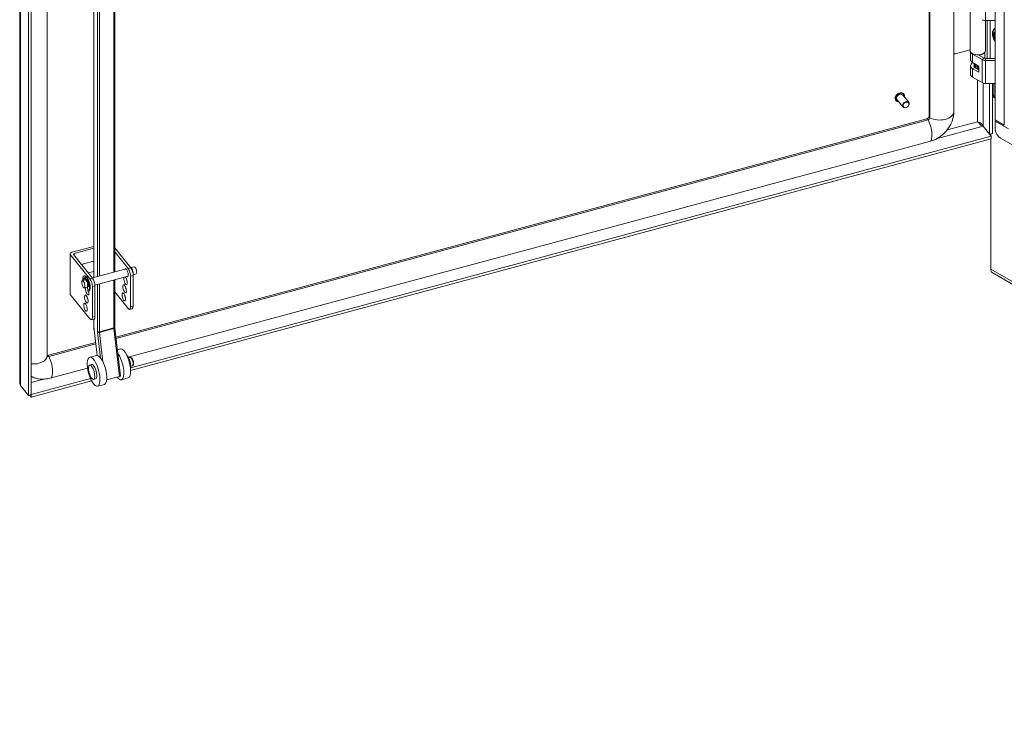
# Model space of a CAD drawing. Header units: inches. Extents: x 16 to 427, y 4 to 276.
# Tile 105 of 111: x 369 to 392, y 182 to 197. Entities that reach past the tile are written whole.
import ezdxf

# ---------------------------------------------------------------- set-up
doc = ezdxf.new("R2010")
doc.units = ezdxf.units.IN
doc.header["$LTSCALE"] = 26
doc.header["$MEASUREMENT"] = 0
doc.layers.add('Visible (ANSI)', color=7, linetype='Continuous', lineweight=5)
doc.layers.add('Visible Narrow (ANSI)', color=7, linetype='Continuous', lineweight=5)

msp = doc.modelspace()

# ---------------------------------------------------------------- linework, layer by layer
at = {"layer": 'Visible (ANSI)'}
for p, q in [((390.6267, 195.2997), (390.6267, 239.5989)), ((390.0641, 195.1923), (390.0641, 239.4787)), ((390.0838, 195.1624), (390.0838, 239.4615)), ((391.5688, 239.4614), (391.5688, 195.1181)), ((369.3687, 189.1338), (369.3687, 234.4362)), ((369.5672, 234.191), (369.5672, 188.8452)), ((369.6304, 234.208), (369.6304, 188.8622)), ((371.0557, 211.4985), (371.0557, 191.5266)), ((369.9952, 211.0976), (369.9952, 189.7452)), ((371.5304, 210.9889), (371.5304, 191.6544)), ((390.9965, 197.5707), (390.9965, 196.6978)), ((391.3454, 197.3785), (391.3454, 196.6978)), ((391.3502, 197.3784), (391.5688, 197.3784)), ((391.3885, 196.5117), (391.3885, 197.3784)), ((391.4518, 197.3784), (391.4518, 196.5117)), ((390.6267, 196.6328), (390.6305, 196.6281)), ((390.9965, 196.7097), (390.6638, 196.6201)), ((391.0074, 196.6627), (391.0074, 196.4883)), ((391.2696, 196.4899), (391.0553, 196.6136)), ((391.1841, 196.5974), (391.3199, 196.5189)), ((391.1949, 196.5911), (391.1949, 196.598)), ((391.2134, 196.5892), (391.2086, 196.5994)), ((391.2134, 196.5804), (391.2134, 196.5892)), ((391.3345, 196.6627), (391.3345, 196.5134)), ((391.0074, 196.3486), (391.0074, 196.1566)), ((391.0553, 196.4215), (391.195, 196.3409)), ((391.0868, 196.3267), (391.0868, 196.4034)), ((391.1057, 196.3109), (391.195, 196.2593)), ((391.1158, 196.3051), (391.1158, 196.3866)), ((391.1208, 196.3022), (391.127, 196.3064)), ((391.127, 196.3802), (391.127, 196.3064)), ((391.1279, 196.3656), (391.127, 196.3651)), ((391.1279, 196.3553), (391.1279, 196.3797)), ((391.1617, 196.2973), (391.17, 196.2871)), ((391.195, 196.2969), (391.1949, 196.2971)), ((391.1949, 196.2594), (391.1949, 196.2971)), ((391.195, 196.3409), (391.195, 196.2012)), ((391.3502, 196.5117), (391.5688, 196.5117)), ((391.5688, 196.4706), (391.3502, 196.4706)), ((391.195, 196.2012), (391.0553, 196.2819)), ((391.2696, 195.9661), (391.0553, 196.0898)), ((391.5688, 195.9469), (391.3502, 195.9469)), ((391.4427, 194.789), (391.4427, 195.9469)), ((391.506, 195.9469), (391.506, 194.8061)), ((389.6016, 195.5175), (389.4681, 195.6828)), ((389.4889, 195.7044), (389.4871, 195.7067)), ((391.5688, 195.6137), (391.506, 195.6499)), ((391.5352, 195.6615), (391.5688, 195.6422)), ((389.3096, 195.5595), (389.3077, 195.5618)), ((389.4686, 195.41), (389.335, 195.5753)), ((371.5559, 190.1733), (390.0153, 195.143)), ((371.5598, 190.1404), (390.045, 195.117)), ((391.2956, 194.9702), (391.4784, 194.7438)), ((391.296, 194.9707), (391.4427, 194.789)), ((391.7765, 194.9982), (391.5688, 195.1181)), ((391.5688, 195.0896), (391.5935, 195.1039)), ((391.5688, 194.9086), (391.5688, 195.0896)), ((391.8711, 194.9151), (391.5688, 195.0896)), ((371.8969, 189.472), (391.4784, 194.7438)), ((391.506, 194.8061), (391.4427, 194.789)), ((391.4672, 194.7577), (391.4672, 194.7956)), ((391.4784, 194.7438), (391.4784, 194.6868)), ((371.8375, 189.7139), (390.0772, 194.6245)), ((371.8935, 189.4141), (391.4784, 194.6868)), ((391.4672, 191.7163), (391.4672, 194.6838)), ((407.8067, 185.394), (391.6897, 194.6991)), ((370.5146, 192.0663), (370.5146, 191.1574)), ((370.521, 192.0496), (370.9685, 191.4956)), ((371.0557, 192.2372), (370.5541, 192.1021)), ((370.5929, 192.0494), (371.0274, 191.5114)), ((370.6095, 192.0756), (371.0557, 192.1958)), ((371.5304, 192.2019), (371.8986, 191.746)), ((371.5304, 192.1131), (371.8397, 191.7301)), ((370.824, 191.8373), (371.0557, 191.8997)), ((370.929, 191.6332), (371.0557, 191.6673)), ((371.0224, 191.5176), (371.7899, 191.7242)), ((371.8949, 191.7525), (371.9738, 191.7737)), ((371.9522, 191.5911), (372.0182, 191.6089)), ((391.4672, 191.7163), (391.4672, 191.6947)), ((391.469, 191.6937), (391.4672, 191.6947)), ((408.8805, 181.6065), (391.5016, 191.6403)), ((370.7956, 191.4565), (370.8576, 191.4732)), ((370.833, 191.5647), (370.8494, 191.5692)), ((370.8721, 191.4721), (370.868, 191.5167)), ((370.8721, 191.4721), (370.8875, 191.453)), ((370.8748, 191.4688), (370.8724, 191.4682)), ((370.8875, 191.453), (370.8917, 191.4873)), ((370.8875, 191.453), (370.9039, 191.4575)), ((370.9039, 191.4575), (370.9046, 191.4631)), ((371.0809, 191.3566), (371.8343, 191.5594)), ((371.5304, 191.4776), (371.5304, 190.3979)), ((371.8939, 190.8588), (371.8939, 191.5583)), ((371.9528, 191.5741), (371.9528, 190.8747)), ((370.521, 191.1407), (370.9685, 190.5867)), ((370.84, 191.2917), (370.902, 191.3084)), ((370.9103, 191.3157), (370.9183, 191.2163)), ((370.9356, 191.3217), (370.9159, 191.3462)), ((370.9266, 191.2169), (370.9431, 191.2213)), ((370.9372, 191.3446), (370.9292, 191.3544)), ((371.0227, 190.6243), (371.0227, 191.3237)), ((371.0816, 191.3396), (371.0816, 190.6401)), ((371.5304, 191.2042), (371.8397, 190.8212)), ((371.932, 190.8179), (371.8731, 190.8021)), ((371.0607, 190.5834), (371.0018, 190.5675)), ((371.0557, 190.582), (371.0557, 190.4093)), ((371.0602, 190.3383), (371.129, 189.7566)), ((371.5317, 190.3784), (371.6607, 189.2885)), ((370.0039, 189.7555), (371.0944, 190.049)), ((370.0336, 189.7295), (371.0983, 190.0162)), ((371.6604, 189.9014), (371.5903, 189.8825)), ((371.1172, 189.7552), (370.9622, 189.7134)), ((371.8465, 189.6969), (371.8832, 189.7068)), ((370.0658, 189.2369), (370.9138, 189.4653)), ((370.9601, 189.5357), (371.0066, 189.5483)), ((371.8965, 189.5111), (371.9333, 189.5209)), ((369.6308, 188.8619), (370.9811, 189.2254)), ((369.6308, 188.8049), (371.0052, 189.1749)), ((371.0491, 189.2054), (371.0956, 189.2179)), ((371.6407, 189.2744), (371.348, 189.1956)), ((371.8383, 189.2407), (371.6832, 189.199)), ((369.5672, 188.8452), (369.3843, 189.0716)), ((371.2951, 189.0945), (371.14, 189.0527)), ((369.6304, 188.8622), (369.5672, 188.8452)), ((369.5928, 188.8521), (369.6308, 188.8049)), ((369.6304, 188.8624), (369.6308, 188.8619)), ((369.6308, 188.8619), (369.6308, 188.8049))]:
    msp.add_line(p, q, dxfattribs=at)
for centre, major_axis, ratio, start_param, end_param in [((391.3502, 197.4442), (0.1139, 0), 0.5773503, 3.9269908, 4.712389), ((390.6638, 196.655), (-0.0333, -0.0269), 0.7399972, 6.0420781, 7.3152753), ((391.171, 196.6978), (-0.1745, 0), 0.5773503, 0, 2.0071286), ((391.171, 196.6803), (-0.1635, 0), 0.5773503, 0.2855661, 0.7853982), ((391.171, 196.6803), (0.1635, 0), 0.5773503, 4.9747922, 5.9976192), ((391.171, 196.6978), (0.1745, 0), 0.5773503, 5.1487213, 6.2831853), ((391.3502, 196.5364), (0.0428, 0), 0.5773503, 3.9269908, 4.712389), ((391.171, 196.3486), (-0.1635, 0), 0.5773503, 5.4517458, 7.0685835), ((391.171, 196.4883), (-0.1635, 0), 0.5773503, 0, 0.7853982), ((391.171, 196.3486), (-0.0924, 0), 0.5773503, 5.8583609, 7.0685835), ((391.171, 196.3357), (0.0671, 0), 0.5773503, 3.9980257, 4.5739065), ((391.171, 196.3357), (0.0671, 0), 0.5773503, 3.9980257, 4.5733735), ((391.171, 196.3553), (-0.0431, 0), 0.5773503, 0, 1.7250863), ((391.171, 196.3486), (0.0924, 0), 0.5773503, 4.9747922, 4.9758159), ((391.3502, 196.5364), (-0.1139, 0), 0.5773503, 0.7853982, 1.5707963), ((391.171, 196.1566), (-0.1635, 0), 0.5773503, 0, 0.7853982), ((391.171, 196.3357), (-0.0842, 0), 0.5773503, 1.2164265, 1.5587203), ((391.171, 196.3357), (-0.0842, 0), 0.5773503, 1.5587203, 1.8595), ((391.3502, 196.0127), (-0.1139, 0), 0.5773503, 0.7853982, 1.5707963), ((389.4016, 195.6291), (-0.0665, -0.0537), 0.7399972, 3.1415927, 6.2831853), ((391.6526, 195.7293), (0.166, 0), 0.5773503, 3.6297685, 3.9269908), ((390.045, 195.152), (0.0333, 0.0269), 0.7399972, 4.1736827, 5.744479), ((391.6897, 194.8388), (-0.0855, 0.1481), 0.5773503, 0.7853982, 2.3561945), ((370.583, 192.0663), (-0.0684, 0), 0.5773503, 5.1487213, 6.7195176), ((370.6239, 192.0577), (-0.0342, 0), 0.5773503, 5.1487213, 6.7195176), ((370.824, 191.7697), (0.0644, 0.052), 0.7399972, 1.03209, 1.6198725), ((371.7985, 191.6382), (-0.0246, 0.0913), 0.3450664, 2.6959894, 6.7287886), ((371.8397, 191.6254), (0.0334, -0.1239), 0.3450664, 0.908242, 2.4790383), ((371.9171, 191.6701), (-0.0222, 0.0824), 0.3450664, 3.6969676, 6.3254439), ((371.8986, 191.6413), (-0.0334, 0.1239), 0.3450664, 4.0498346, 5.6206309), ((371.9171, 191.6701), (-0.0199, 0.074), 0.3450664, 3.8537972, 6.179275), ((371.996, 191.6913), (0.0222, -0.0824), 0.3450664, 0, 3.1415927), ((391.5846, 191.784), (-0.083, -0.1438), 0.5773503, 5.4977871, 6.2831853), ((370.8798, 191.3908), (0.0468, -0.1739), 0.3450664, 6.1502273, 10.5018779), ((370.8798, 191.3908), (-0.0362, 0.1343), 0.3450664, 5.8238878, 7.1396577), ((370.824, 191.4655), (0.00178, -0.00661), 0.3450664, 3.9980651, 4.8983981), ((370.8404, 191.4699), (-0.00178, 0.00661), 0.3450664, 0.8564724, 1.7568054), ((370.8962, 191.3952), (-0.0362, 0.1343), 0.3450664, 0.1782607, 0.8564724), ((370.8962, 191.3952), (-0.0468, 0.1739), 0.3450664, 3.1415927, 6.2831853), ((370.8798, 191.3908), (0.0222, -0.0824), 0.3450664, 0, 3.1415927), ((370.9046, 191.3975), (-0.0222, 0.0824), 0.3450664, 0.3929929, 0.4512282), ((370.8798, 191.3908), (0.0362, -0.1343), 0.3450664, 0.9600115, 2.2757814), ((370.9046, 191.3975), (-0.0199, 0.074), 0.3450664, 5.5152655, 5.6305147), ((370.9273, 191.4036), (0.0246, -0.0913), 0.3450664, 1.0024157, 2.139177), ((370.9685, 191.3908), (0.0334, -0.1239), 0.3450664, 0.908242, 2.4790383), ((371.0274, 191.4067), (-0.0334, 0.1239), 0.3450664, 4.0498346, 5.6206309), ((371.777, 191.4553), (0.0246, -0.0913), 0.3450664, 3.5816009, 8.9847697), ((371.8359, 191.4712), (0.0246, -0.0913), 0.3450664, 4.3485475, 5.0762305), ((370.583, 191.1574), (-0.0684, 0), 0.5773503, 0, 0.4363323), ((370.9057, 191.2208), (0.0246, -0.0913), 0.3450664, 3.5816009, 7.7567684), ((370.9057, 191.2208), (0.0246, -0.0913), 0.3450664, 2.3098067, 2.7015844), ((370.9292, 191.3488), (-0.00178, 0.00661), 0.3450664, 5.6206309, 5.8283637), ((370.9356, 191.3273), (0.00178, -0.00661), 0.3450664, 5.6206309, 7.2431968), ((370.9646, 191.2366), (0.0246, -0.0913), 0.3450664, 4.8096022, 5.0762305), ((370.9046, 191.3975), (-0.0199, 0.074), 0.3450664, 3.8467667, 3.9095125), ((371.8155, 191.2869), (0.0246, -0.0913), 0.3450664, 4.3485475, 5.0762305), ((370.9442, 191.0524), (0.0246, -0.0913), 0.3450664, 4.3485475, 5.0762305), ((371.7967, 191.1007), (0.0246, -0.0913), 0.3450664, 4.3485475, 5.0762305), ((370.9254, 190.8661), (0.0246, -0.0913), 0.3450664, 4.3485475, 5.0762305), ((371.8397, 190.926), (0.0334, -0.1239), 0.3450664, 5.6206309, 7.1914273), ((371.8986, 190.9418), (0.0334, -0.1239), 0.3450664, 0, 0.908242), ((370.9685, 190.6914), (0.0334, -0.1239), 0.3450664, 5.6206309, 7.1914273), ((371.0274, 190.7073), (0.0334, -0.1239), 0.3450664, 0, 0.908242), ((371.5943, 189.5293), (0.0889, -0.3303), 0.3450664, 5.5677059, 8.7232838), ((371.7493, 189.5711), (-0.0889, 0.3303), 0.3450664, 3.1415926, 6.2831853), ((370.0336, 189.7644), (-0.0333, -0.0269), 0.7399972, 5.8798167, 7.3152753), ((371.2061, 189.4248), (-0.0889, 0.3303), 0.3450664, 3.1415927, 6.2831853), ((371.816, 189.589), (-0.05, 0.1858), 0.3450664, 3.687549, 5.7372289), ((371.8036, 189.5857), (-0.05, 0.1858), 0.3450664, 4.164153, 5.260625), ((371.0511, 189.3831), (0.0445, -0.1652), 0.3450664, 0, 3.1415927), ((370.0336, 189.7644), (-0.499, -0.403), 0.7399972, 0.2657237, 0.4685888), ((371.6267, 189.2845), (0.034, 0.004), 0.3661522, 5.0922784, 6.2831853)]:
    msp.add_ellipse(centre, major_axis=major_axis, ratio=ratio, start_param=start_param, end_param=end_param, dxfattribs=at)
for centre, major_axis, ratio in [((389.5351, 195.4637), (-0.0665, -0.0537), 0.7399972), ((389.5396, 195.4581), (-0.0582, -0.047), 0.7399972), ((370.8178, 191.3741), (-0.0222, 0.0824), 0.3450664), ((371.7566, 191.2711), (0.0246, -0.0913), 0.3450664), ((371.7378, 191.0848), (0.0246, -0.0913), 0.3450664), ((370.8665, 190.8503), (0.0246, -0.0913), 0.3450664), ((370.8853, 191.0365), (0.0246, -0.0913), 0.3450664), ((371.0511, 189.3831), (0.0889, -0.3303), 0.3450664), ((371.0046, 189.3706), (-0.0445, 0.1652), 0.3450664)]:
    msp.add_ellipse(centre, major_axis=major_axis, ratio=ratio, dxfattribs=at)
for points, knots in [([(391.5688, 196.9014), (391.5578, 196.9173), (391.548, 196.9343), (391.5292, 196.9746), (391.5212, 196.9983), (391.5113, 197.0467), (391.5094, 197.0713), (391.5123, 197.0986), (391.5127, 197.1013), (391.5131, 197.104)], [2.2169643, 2.2169643, 2.2169643, 2.2169643, 2.505841, 2.505841, 2.8796407, 2.8796407, 3.2565182, 3.2565182, 3.2983884, 3.2983884, 3.2983884, 3.2983884]), ([(389.3077, 195.5618), (389.302, 195.5689), (389.2977, 195.5772), (389.2926, 195.5954), (389.2918, 195.6053), (389.2937, 195.6258), (389.2964, 195.6365), (389.3052, 195.6575), (389.3113, 195.6677), (389.3262, 195.6868), (389.335, 195.6956), (389.3544, 195.7108), (389.3651, 195.7172), (389.3871, 195.727), (389.3985, 195.7304), (389.4209, 195.7338), (389.4319, 195.7337), (389.4523, 195.7302), (389.4618, 195.7267), (389.4765, 195.7176), (389.4823, 195.7126), (389.4871, 195.7067)], [3.8181879, 3.8181879, 3.8181879, 3.8181879, 4.1263965, 4.1263965, 4.4395126, 4.4395126, 4.7602783, 4.7602783, 5.0846569, 5.0846569, 5.4097948, 5.4097948, 5.7349762, 5.7349762, 6.060086, 6.060086, 6.3842142, 6.3842142, 6.7040784, 6.7040784, 6.9597806, 6.9597806, 6.9597806, 6.9597806]), ([(389.4889, 195.7044), (389.4947, 195.6973), (389.4989, 195.689), (389.504, 195.6708), (389.5048, 195.6609), (389.5036, 195.6473), (389.5031, 195.6438), (389.5024, 195.6404)], [0.67659527, 0.67659527, 0.67659527, 0.67659527, 0.9848038, 0.9848038, 1.29791991, 1.29791991, 1.40392611, 1.40392611, 1.40392611, 1.40392611]), ([(389.3693, 195.5329), (389.3642, 195.533), (389.3592, 195.5334), (389.3443, 195.536), (389.3348, 195.5395), (389.3201, 195.5486), (389.3143, 195.5536), (389.3096, 195.5595)], [3.09085709, 3.09085709, 3.09085709, 3.09085709, 3.24262157, 3.24262157, 3.56248571, 3.56248571, 3.81818793, 3.81818793, 3.81818793, 3.81818793]), ([(390.0153, 195.143), (390.0182, 195.1438), (390.0215, 195.1449), (390.0282, 195.148), (390.0317, 195.1499), (390.0385, 195.1544), (390.0419, 195.1571), (390.0481, 195.1627), (390.0509, 195.1657), (390.0557, 195.1718), (390.0577, 195.1748), (390.0608, 195.1804), (390.0619, 195.183), (390.0634, 195.1875), (390.0638, 195.1893), (390.0641, 195.1914), (390.0641, 195.1919), (390.0641, 195.1923)], [1.5707963, 1.5707963, 1.5707963, 1.5707963, 1.7748441, 1.7748441, 1.9819918, 1.9819918, 2.1925016, 2.1925016, 2.4033979, 2.4033979, 2.6113373, 2.6113373, 2.815678, 2.815678, 3.022126, 3.022126, 3.1415927, 3.1415927, 3.1415927, 3.1415927]), ([(390.0772, 194.6245), (390.1371, 194.6406), (390.1942, 194.6644), (390.3006, 194.7242), (390.3501, 194.7603), (390.4396, 194.843), (390.4797, 194.8896), (390.5476, 194.9921), (390.5756, 195.0481), (390.6151, 195.1684), (390.6267, 195.2329), (390.6267, 195.2997)], [1.5707963, 1.5707963, 1.5707963, 1.5707963, 1.8849556, 1.8849556, 2.1991149, 2.1991149, 2.5132741, 2.5132741, 2.8274334, 2.8274334, 3.1415927, 3.1415927, 3.1415927, 3.1415927]), ([(391.1682, 195.0757), (391.1978, 195.0668), (391.2344, 195.0484), (391.2617, 195.0211), (391.2765, 195.0063), (391.2885, 194.9891), (391.296, 194.9707)], [0, 0, 0, 0, 1.0185375, 1.0185375, 1.0185375, 1.5707963, 1.5707963, 1.5707963, 1.5707963]), ([(391.1682, 195.0757), (391.1869, 195.0541), (391.2132, 195.0236), (391.2438, 195.0001), (391.2603, 194.9873), (391.2779, 194.9767), (391.2956, 194.9702)], [0, 0, 0, 0, 1.0185375, 1.0185375, 1.0185375, 1.5707963, 1.5707963, 1.5707963, 1.5707963]), ([(371.0557, 190.4093), (371.0557, 190.4048), (371.0558, 190.4003), (371.056, 190.3911), (371.0562, 190.3865), (371.0567, 190.3771), (371.057, 190.3723), (371.0577, 190.3627), (371.0581, 190.3579), (371.059, 190.3482), (371.0596, 190.3432), (371.0602, 190.3383)], [1.57079633, 1.57079633, 1.57079633, 1.57079633, 1.6231562, 1.6231562, 1.67551608, 1.67551608, 1.72787596, 1.72787596, 1.78023584, 1.78023584, 1.83259571, 1.83259571, 1.83259571, 1.83259571]), ([(371.5304, 190.3979), (371.5304, 190.3968), (371.5304, 190.3956), (371.5305, 190.3931), (371.5305, 190.3919), (371.5307, 190.3893), (371.5308, 190.388), (371.531, 190.3854), (371.5311, 190.384), (371.5313, 190.3812), (371.5315, 190.3798), (371.5317, 190.3784)], [1.57079633, 1.57079633, 1.57079633, 1.57079633, 1.6231562, 1.6231562, 1.67551608, 1.67551608, 1.72787596, 1.72787596, 1.78023584, 1.78023584, 1.83259571, 1.83259571, 1.83259571, 1.83259571]), ([(369.9952, 189.754), (369.9969, 189.7541), (369.999, 189.7543), (370.0022, 189.755), (370.003, 189.7552), (370.0039, 189.7555)], [1.33579473, 1.33579473, 1.33579473, 1.33579473, 1.51103378, 1.51103378, 1.57079633, 1.57079633, 1.57079633, 1.57079633]), ([(371.9333, 189.5209), (371.9373, 189.522), (371.941, 189.5239), (371.9476, 189.529), (371.9502, 189.5322), (371.9555, 189.5404), (371.9573, 189.5455), (371.9608, 189.5594), (371.9615, 189.5687), (371.9609, 189.5879), (371.9598, 189.5976), (371.9563, 189.6168), (371.954, 189.6262), (371.9483, 189.6444), (371.945, 189.6532), (371.9373, 189.6696), (371.933, 189.6773), (371.9229, 189.6914), (371.9172, 189.6978), (371.9065, 189.7042), (371.9035, 189.7056), (371.8954, 189.7079), (371.8899, 189.7083), (371.8841, 189.707), (371.8837, 189.7069), (371.8832, 189.7068)], [2.1011864, 2.1011864, 2.1011864, 2.1011864, 2.2426021, 2.2426021, 2.4059873, 2.4059873, 2.6562669, 2.6562669, 3.0656138, 3.0656138, 3.4385326, 3.4385326, 3.7888782, 3.7888782, 4.1369173, 4.1369173, 4.4977967, 4.4977967, 4.9001013, 4.9001013, 5.0399057, 5.0399057, 5.2276498, 5.2276498, 5.2427791, 5.2427791, 5.2427791, 5.2427791]), ([(369.7231, 189.2381), (369.7464, 189.2311), (369.7699, 189.2257), (369.8168, 189.2178), (369.8402, 189.2154), (369.8867, 189.2132), (369.9098, 189.2134), (369.9554, 189.2163), (369.9779, 189.2189), (370.0224, 189.2263), (370.0443, 189.2311), (370.0658, 189.2369)], [1.00729514, 1.00729514, 1.00729514, 1.00729514, 1.11999538, 1.11999538, 1.23269561, 1.23269561, 1.34539585, 1.34539585, 1.45809609, 1.45809609, 1.57079633, 1.57079633, 1.57079633, 1.57079633])]:
    msp.add_open_spline(points, degree=3, knots=knots, dxfattribs=at)
for points, weights in [([(391.1617, 196.2973), (391.1704, 196.3139), (391.1847, 196.3469)], [1, 1.04543283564, 1.01783937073]), ([(391.1939, 196.3415), (391.1794, 196.3071), (391.17, 196.2871)], [1.00748569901, 1.03018339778, 1])]:
    msp.add_rational_spline(points, weights, degree=2, dxfattribs=at)
for points in [[(391.1682, 195.0757), (391.169, 195.0748), (391.1698, 195.0738), (391.1706, 195.0729)], [(369.3843, 189.0716), (369.3741, 189.0914), (369.369, 189.1126), (369.369, 189.1338)], [(369.6304, 189.2784), (369.6399, 189.2728), (369.6497, 189.2676), (369.6597, 189.2627)]]:
    msp.add_open_spline(points, degree=3, dxfattribs=at)
at = {"layer": 'Visible Narrow (ANSI)'}
for p, q in [((391.7765, 194.9982), (391.7765, 239.3415)), ((369.3843, 234.4174), (369.3843, 189.0716)), ((371.0589, 191.5274), (371.0589, 211.4902)), ((371.139, 211.391), (371.139, 191.549)), ((371.1845, 191.5612), (371.1845, 211.3814)), ((371.5107, 210.9734), (371.5107, 191.6491)), ((391.3502, 197.3784), (391.3502, 197.9022)), ((391.0553, 196.6136), (391.0637, 196.6184)), ((391.0553, 196.4215), (391.0553, 196.6136)), ((391.2696, 196.4899), (391.3199, 196.5189)), ((391.0553, 196.2819), (391.1057, 196.3109)), ((391.2696, 195.9661), (391.2696, 196.4899)), ((391.3502, 196.4706), (391.3502, 196.5117)), ((391.3502, 195.9469), (391.3502, 196.4706)), ((391.0553, 196.0898), (391.0553, 196.2819)), ((391.1682, 195.0757), (391.1682, 196.0247)), ((391.296, 195.9548), (391.296, 194.9707)), ((391.5352, 195.9469), (391.5352, 195.6615)), ((391.2956, 194.9702), (390.2241, 194.6817)), ((390.4764, 194.8895), (391.1682, 195.0757)), ((370.521, 191.1407), (370.521, 192.0496)), ((370.6095, 192.0289), (370.6095, 192.0756)), ((371.8986, 191.746), (371.8397, 191.7301)), ((391.4672, 191.7163), (408.8461, 181.6825)), ((370.8376, 191.4738), (370.8211, 191.4694)), ((371.0274, 191.5114), (370.9685, 191.4956)), ((371.139, 191.3722), (371.139, 190.3018)), ((371.1845, 190.2922), (371.1845, 191.3844)), ((371.5107, 191.4723), (371.5107, 190.38)), ((371.8939, 191.5583), (371.9528, 191.5741)), ((370.9158, 191.3508), (370.9292, 191.3544)), ((370.9384, 191.3225), (370.9356, 191.3217)), ((371.0227, 191.3237), (371.0816, 191.3396)), ((371.9528, 190.8747), (371.8939, 190.8588)), ((371.0816, 190.6401), (371.0227, 190.6243)), ((371.0589, 190.4009), (371.0589, 190.5829)), ((371.1315, 189.7565), (371.0631, 190.334)), ((371.1405, 190.2782), (371.2089, 189.7007)), ((371.5107, 190.38), (371.1845, 190.2922)), ((371.5116, 190.3643), (371.1855, 190.2765)), ((371.2646, 189.6079), (371.1855, 190.2765)), ((371.5116, 190.3643), (371.6407, 189.2744)), ((369.6304, 189.2773), (369.6318, 189.2776)), ((369.9148, 189.214), (369.6304, 189.1374))]:
    msp.add_line(p, q, dxfattribs=at)
for centre, major_axis, ratio, start_param, end_param in [((391.6699, 196.9921), (-0.1166, 0.2019), 0.5773503, 6.1579396, 7.9792274), ((391.6645, 196.989), (-0.1084, 0.1877), 0.5773503, 6.1718646, 6.9117878), ((391.6447, 196.9776), (-0.0813, 0.1408), 0.5773503, 6.2196665, 7.9175005), ((391.6499, 196.9806), (-0.0724, 0.1255), 0.5773503, 0.1284908, 1.4423055), ((389.3974, 195.6343), (-0.0897, -0.0724), 0.7399972, 3.1415927, 6.2831853), ((389.3992, 195.6319), (-0.0897, -0.0724), 0.7399972, 3.1415927, 6.2831853), ((389.4016, 195.6291), (-0.0854, -0.069), 0.7399972, 2.4635726, 6.9612053), ((390.1422, 195.1923), (-0.0781, 0), 0.5773503, 0, 0.7255921), ((390.3031, 195.2997), (0.3236, 0), 0.5773503, 3.9674506, 6.2831853), ((390.0356, 195.0676), (-0.0203, 0.0754), 0.3450664, 5.3313711, 6.2831853), ((389.9931, 194.9369), (0.0841, -0.3125), 0.3450664, 0, 2.0895126), ((371.0899, 190.4093), (-0.0342, 0), 0.5773503, 0, 0.4363323), ((371.1824, 190.2481), (-0.076, 0.2821), 0.3450664, 0.908242, 1.1700414), ((371.0941, 190.3423), (-0.034, -0.004), 0.3661522, 0, 0.3798895), ((371.17, 190.3101), (-0.0342, 0), 0.5773503, 0.4363323, 2.0071286), ((371.1824, 190.2481), (0.0267, -0.0991), 0.3450664, 4.0498346, 4.311634), ((371.1715, 190.2866), (-0.034, -0.004), 0.3661522, 0.3798895, 1.9506858), ((371.2134, 190.2564), (-0.0178, 0.0661), 0.3450664, 0.908242, 1.1700414), ((371.4962, 190.3979), (0.0342, 0), 0.5773503, 5.1487213, 6.2831853), ((371.5396, 190.3442), (0.0178, -0.0661), 0.3450664, 4.0498346, 4.311634), ((371.4977, 190.3744), (0.034, 0.004), 0.3661522, 5.0922784, 6.2831853), ((369.6716, 189.7452), (0.3236, 0), 0.5773503, 4.5847359, 6.2831853), ((370.0242, 189.6801), (-0.0203, 0.0754), 0.3450664, 5.3313711, 6.2831853), ((369.9817, 189.5494), (0.0841, -0.3125), 0.3450664, 0, 2.0895126), ((371.9082, 189.6138), (-0.025, 0.0929), 0.3450664, 3.1415927, 6.2831853)]:
    msp.add_ellipse(centre, major_axis=major_axis, ratio=ratio, start_param=start_param, end_param=end_param, dxfattribs=at)

doc.saveas('drawing.dxf')
